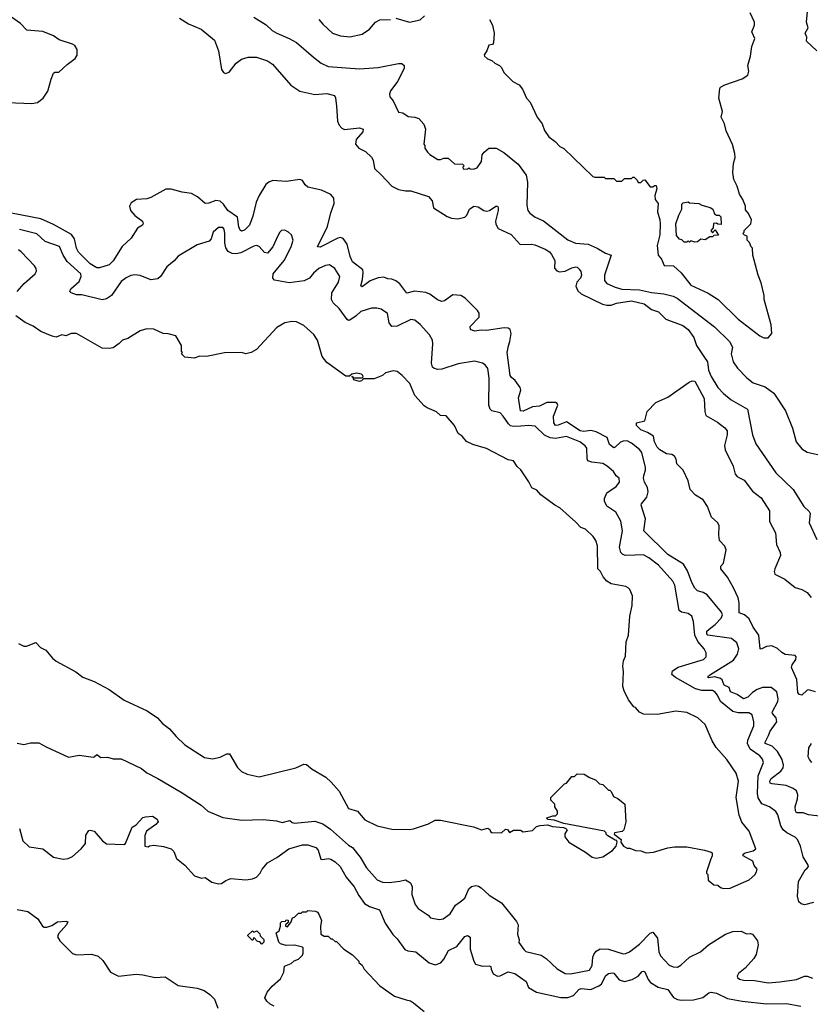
# Model space of a CAD drawing. Extents: x 1863118 to 1989590, y 394482 to 532474.
# Tile 145 of 215: x 1957375 to 1963218, y 444646 to 451924. Entities that reach past the tile are written whole.
import ezdxf

# ---------------------------------------------------------------- set-up
doc = ezdxf.new("R2010")
doc.units = 0

msp = doc.modelspace()

# ---------------------------------------------------------------- linework, layer by layer
at = {"layer": '0CON20XD'}
for points in [[(1960846.7, 451925), (1960868, 451885), (1960880, 451825), (1960877, 451753), (1960868.3, 451741.7), (1960842.5, 451735), (1960826.7, 451693.3), (1960807.5, 451665), (1960810, 451655), (1960832.5, 451635), (1960863.6, 451623.6), (1960885, 451602.5), (1960920, 451585), (1960935, 451570), (1960952.5, 451535), (1961018.3, 451468.3), (1961065, 451442.5), (1961090.7, 451410.7), (1961121.2, 451345), (1961146.2, 451315), (1961200, 451205), (1961236.7, 451155), (1961253.3, 451105), (1961285, 451057.5), (1961332.5, 451025), (1961367, 450987), (1961395, 450972.5), (1961610, 450765), (1961625, 450760), (1961695, 450760), (1961705, 450750), (1961765, 450750), (1961785, 450730), (1961825, 450730), (1961845, 450750), (1961895, 450750), (1961905, 450760), (1961915, 450760), (1961938.3, 450738.3), (1961945, 450720), (1961965, 450720), (1961981.7, 450738.3), (1961995, 450740), (1962035, 450690), (1962055, 450690), (1962065, 450700), (1962078.3, 450698.3), (1962082.5, 450675), (1962067.5, 450625), (1962070, 450595), (1962092.5, 450565), (1962087.5, 450505), (1962106.2, 450445), (1962108.8, 450415), (1962106, 450335), (1962086, 450255), (1962094.1, 450184.1), (1962117.5, 450155), (1962137, 450107), (1962206.1, 450106.1), (1962262.7, 450052.7), (1962335, 449961.2), (1962462.9, 449902.9), (1962536.8, 449856.8), (1962685, 449711.2), (1962845, 449586.7), (1962875, 449573.3), (1962905, 449572.5), (1962932.5, 449605), (1962928.3, 449668.3), (1962876.7, 449855), (1962876.7, 449885), (1962855, 449980), (1962833.3, 450035), (1962792.5, 450185), (1962790, 450235), (1962780, 450245), (1962768.3, 450278.3), (1962750, 450295), (1962750, 450325), (1962731.7, 450331.7), (1962720, 450345), (1962730, 450355), (1962730, 450365), (1962777.5, 450415), (1962782.5, 450445), (1962760.7, 450490.7), (1962738.3, 450518.3), (1962737.5, 450545), (1962720, 450595), (1962693.3, 450635), (1962676.2, 450695), (1962653.6, 450743.6), (1962646.2, 450795), (1962649.3, 450860.7), (1962663.3, 450905), (1962658.8, 450935), (1962641.7, 451001.7), (1962595, 451102.5), (1962583.8, 451155), (1962560, 451205), (1962568, 451245), (1962542, 451345), (1962548.8, 451415), (1962555, 451426.7), (1962585, 451443.8), (1962715, 451486.7), (1962756.7, 451515), (1962763.3, 451545), (1962756, 451585), (1962776.2, 451655), (1962786.2, 451725), (1962808.8, 451785), (1962786.2, 451835), (1962806, 451885), (1962806.2, 451905), (1962772.5, 451975)], [(1963265, 451694.2), (1963190, 451765), (1963192.5, 451795), (1963180, 451825), (1963201.9, 451865), (1963190, 451905), (1963199.1, 452009.1)], [(1957285, 451312.5), (1957464.2, 451305.8), (1957506.9, 451313.1), (1957548, 451345), (1957582.9, 451395), (1957606.5, 451485), (1957625, 451530), (1957635, 451537.5), (1957665, 451537.5), (1957725, 451594.2), (1957785, 451638), (1957798.3, 451661.7), (1957798.5, 451705), (1957782.4, 451732.4), (1957764.1, 451744.1), (1957666.4, 451776.4), (1957625, 451804.4), (1957545, 451836.9), (1957427, 451847), (1957381.2, 451895), (1957315, 451941.9)], [(1958556.7, 451935), (1958622.6, 451892.6), (1958715.5, 451855.5), (1958815, 451773.8), (1958844.3, 451694.3), (1958866, 451555), (1958880, 451535), (1958895, 451526.2), (1958923, 451537)], [(1959105, 451942.2), (1959196.7, 451886.7), (1959240, 451845), (1959273.8, 451823.8), (1959365, 451785.6), (1959420, 451755), (1959546.2, 451646.2), (1959603.8, 451603.8), (1959655, 451578.5), (1959885, 451561.2), (1960025, 451570), (1960175, 451601.4), (1960200, 451600), (1960216, 451585), (1960216.2, 451565), (1960169.7, 451470.3), (1960115, 451397.5), (1960107.5, 451375), (1960110, 451355), (1960133.6, 451323.6), (1960175, 451240), (1960205, 451236.7), (1960245, 451208), (1960295, 451203.8), (1960323.9, 451193.9), (1960362, 451152), (1960372.5, 451115), (1960362.5, 451005), (1960370, 450995), (1960370, 450975), (1960387.5, 450945), (1960405, 450927.5), (1960465, 450890), (1960485, 450890), (1960508.3, 450901.7), (1960541.7, 450901.7), (1960588.3, 450858.3), (1960647, 450857), (1960660, 450845), (1960650, 450835), (1960653, 450823), (1960685, 450820), (1960695, 450830), (1960703, 450823), (1960725, 450820), (1960755, 450830), (1960786.7, 450875), (1960793.3, 450925), (1960806.7, 450945), (1960842.5, 450975), (1960895, 450975.7), (1960952.2, 450942.2), (1961057.6, 450857.6), (1961118.9, 450775), (1961127.2, 450722.8), (1961122.7, 450552.7), (1961130, 450515), (1961144.3, 450494.3), (1961185, 450463.8), (1961246.4, 450436.4), (1961425, 450296.9), (1961482.9, 450272.9), (1961575.3, 450265.3), (1961641.4, 450235), (1961705, 450198.5), (1961745.8, 450185), (1961695.7, 450035), (1961697.6, 449997.6), (1961714.2, 449975), (1961775, 449947.3), (1961825, 449932.3), (1961955, 449928), (1962045, 449908.2), (1962135, 449898.9), (1962205, 449881.8), (1962234.4, 449865), (1962508.4, 449655), (1962619.2, 449545), (1962641.6, 449505), (1962633.8, 449453.8), (1962646.7, 449395), (1962678.9, 449348.9), (1962747.6, 449277.6), (1962795, 449239.4), (1962885, 449210.6), (1962948, 449165), (1963034.2, 449034.2), (1963086, 448905), (1963112, 448805), (1963155, 448751.2), (1963195, 448728), (1963305, 448702.5)], [(1959586, 451925), (1959615, 451891.2), (1959687.5, 451825), (1959745, 451804.2), (1959815, 451798.8), (1959905, 451816.2), (1959958.8, 451855), (1960005, 451905.8), (1960035.8, 451924.2), (1960115, 451926.9)], [(1960155.5, 451935.5), (1960255, 451905.7), (1960335, 451922.9), (1960366.4, 451953.6)], [(1958923, 451537), (1958975, 451602), (1959015, 451632), (1959063.1, 451646.9), (1959125, 451647.5), (1959205, 451619.2), (1959242, 451595), (1959379.3, 451439.3), (1959445, 451395.7), (1959555, 451371.4), (1959645, 451378.1), (1959700, 451365), (1959707.8, 451347.8), (1959716, 451286), (1959723.1, 451175), (1959734.5, 451145), (1959755, 451122.2), (1959775, 451113.8), (1959885, 451124.5), (1959914.2, 451115), (1959910.4, 451095), (1959861.1, 451038.9), (1959856.5, 451005), (1959880, 450975), (1959929.9, 450949.9), (1959975, 450907.7), (1959986.3, 450885), (1959996.4, 450825), (1960045, 450778.8), (1960124.1, 450694.1), (1960175, 450669.1), (1960225, 450660), (1960265, 450660), (1960395, 450618.6), (1960422.3, 450585), (1960433.7, 450533.7), (1960535, 450468.9), (1960565, 450458.2), (1960613.3, 450453.3), (1960665, 450464.6), (1960679.5, 450480.5), (1960698.7, 450525), (1960731.2, 450545), (1960761.8, 450541.8), (1960805, 450513.9), (1960825, 450509.2), (1960846.7, 450513.3), (1960894.3, 450545), (1960906.2, 450546.2), (1960911.9, 450535), (1960909.6, 450515), (1960890.9, 450435), (1960893.1, 450413.1), (1960911.7, 450381.7), (1961006, 450336), (1961072.8, 450262.8), (1961155, 450266.2), (1961181.2, 450261.2), (1961258.5, 450228.5), (1961289.5, 450209.5), (1961305, 450189.4), (1961330.4, 450145), (1961327.1, 450087.1), (1961345, 450067.5), (1961365, 450061.4), (1961405, 450066.4), (1961455, 450090), (1961485, 450097.1), (1961495.7, 450095.7), (1961510.3, 450080.3), (1961522.2, 450062.2), (1961527.7, 450035), (1961518.8, 450015), (1961491.3, 449985), (1961485.4, 449955), (1961500.4, 449920.4), (1961525, 449899.2), (1961682.6, 449822.6), (1961715, 449814.6), (1961745, 449813.8), (1961785, 449828.4), (1961895, 449845.5), (1961990, 449825), (1962043.4, 449783.4), (1962095, 449764.6), (1962149.8, 449709.8), (1962275, 449662.9), (1962315.4, 449635), (1962357.3, 449575), (1962377.3, 449515), (1962435, 449427.1), (1962457.9, 449395), (1962465.4, 449335), (1962485, 449286), (1962534.7, 449204.7), (1962575, 449160.5), (1962632.9, 449115), (1962754.3, 449045), (1962790, 448855), (1962815, 448788.8), (1962963.8, 448573.8), (1963090.9, 448450.9), (1963170, 448325), (1963208.8, 448288.8), (1963216.2, 448275), (1963209.2, 448205), (1963265, 448083.3)], [(1960986.2, 449513.8), (1960997.8, 449545), (1961007.7, 449605), (1960998.9, 449635), (1960985, 449644.4), (1960955, 449647.5), (1960825, 449626.7), (1960785, 449629.5), (1960735, 449622.8), (1960706.7, 449635), (1960704.2, 449655.8), (1960769.5, 449725), (1960771.2, 449755), (1960757.9, 449775), (1960667.6, 449865), (1960635, 449884.8), (1960575, 449891.8), (1960515, 449845.4), (1960495, 449841.6), (1960463.4, 449853.4), (1960404.8, 449894.8), (1960375, 449907.5), (1960293.3, 449916.7), (1960235, 449904), (1960185, 449972.9), (1960155, 449994.6), (1960125, 450007.1), (1960095, 450008.5), (1960065, 450021.8), (1960025, 450015.4), (1959965.9, 449994.1), (1959905, 449950), (1959897, 449957), (1959907.1, 450002.9), (1959912.9, 450055), (1959909.4, 450075), (1959835.2, 450135.2), (1959815.9, 450175), (1959795.5, 450264.5), (1959765, 450306.4), (1959745, 450313.8), (1959725, 450310.4), (1959595, 450242.9), (1959576.2, 450245), (1959648.6, 450395), (1959674, 450496), (1959699.4, 450565), (1959696.9, 450605), (1959675, 450631.4), (1959606.2, 450665), (1959505, 450686.8), (1959483.7, 450703.7), (1959465.2, 450735.2), (1959445, 450743.8), (1959345, 450727.8), (1959245, 450735.3), (1959215.6, 450724.4), (1959194.8, 450705.2), (1959145.4, 450625), (1959122.7, 450575), (1959097.7, 450472.3), (1959071.8, 450405), (1959035, 450368.5), (1959015, 450360.8), (1959005, 450368), (1958993.9, 450393.9), (1958983.8, 450465), (1958913.5, 450515), (1958880.9, 450560.9), (1958855, 450582.9), (1958825, 450586.7), (1958772.8, 450567.2), (1958745.6, 450565.6), (1958687.8, 450615), (1958645, 450638.5), (1958575, 450649.1), (1958495, 450672.9), (1958455, 450670.8), (1958345, 450610), (1958315, 450601.1), (1958236.7, 450595), (1958198.3, 450571.7), (1958186.5, 450545), (1958194.7, 450514.7), (1958226.1, 450476.1), (1958281.2, 450435), (1958287.5, 450415), (1958282.5, 450405), (1958245, 450384), (1958199.6, 450310.4), (1958131.9, 450248.1), (1958065, 450141.4), (1958035, 450111.4), (1957965, 450090), (1957945, 450090), (1957895, 450119.6), (1957810.4, 450205), (1957795.3, 450235), (1957779, 450305), (1957756.9, 450336.9), (1957625, 450410.8), (1957531.7, 450451.7), (1957315, 450494.7)], [(1962365, 450280), (1962335, 450290), (1962325, 450280), (1962315, 450290), (1962305, 450280), (1962285, 450280), (1962267, 450297), (1962251.7, 450301.7), (1962228.3, 450328.3), (1962223.3, 450415), (1962245, 450480), (1962267.5, 450525), (1962268.3, 450561.7), (1962278.3, 450571.7), (1962315, 450577.5), (1962325, 450570), (1962393.3, 450566.7), (1962415, 450552.5), (1962477, 450537), (1962497.5, 450525), (1962510, 450490), (1962525, 450480), (1962545, 450480), (1962557, 450467), (1962558.3, 450411.7), (1962533, 450413), (1962525, 450420), (1962501.7, 450418.3), (1962500, 450385), (1962482.5, 450365), (1962495, 450350), (1962515, 450370), (1962538.3, 450331.7), (1962505, 450330), (1962495, 450320), (1962475, 450320), (1962441.7, 450298.3), (1962408.3, 450301.7), (1962385, 450282.5), (1962365, 450280)], [(1963240.7, 445399.3), (1963175, 445381.2), (1963149.3, 445389.3), (1963133.9, 445403.9), (1963122, 445445), (1963130, 445555), (1963179.5, 445640.5), (1963195, 445653.8), (1963203.8, 445665), (1963202, 445675), (1963165.7, 445735.7), (1963144.5, 445814.5), (1963121.9, 445865), (1963105, 445881.9), (1963045, 445914.5), (1963017.1, 445937.1), (1962999.7, 445965), (1962976.6, 446046.6), (1962962.8, 446072.8), (1962916.4, 446106.4), (1962859.4, 446129.4), (1962832.9, 446172.9), (1962827.6, 446205), (1962831.9, 446335), (1962872.2, 446435), (1962865, 446458), (1962845, 446481.9), (1962773.1, 446533.1), (1962753.6, 446575), (1962755, 446600), (1962799.4, 446705), (1962800.6, 446735), (1962788.1, 446785), (1962762.1, 446802.1), (1962685, 446801.8), (1962645, 446811.2), (1962554.6, 446884.6), (1962530.6, 446930.6), (1962515, 446954.6), (1962495, 446965.8), (1962415.2, 446964.8), (1962368, 446978), (1962221.4, 447061.4), (1962193.1, 447085), (1962199.8, 447110.2), (1962240.5, 447139.5), (1962428, 447195), (1962447.5, 447215), (1962447.1, 447245), (1962432.2, 447275), (1962387.1, 447327.1), (1962364.3, 447374.3), (1962355.4, 447475.4), (1962342.5, 447515), (1962315.4, 447535.4), (1962265, 447544.2), (1962248.1, 447558.1), (1962215.4, 447745), (1962202.2, 447775), (1962095, 447892.2), (1962025, 447947.8), (1961985, 447968.2), (1961922.9, 447967.1), (1961852.8, 447962.8), (1961831.1, 447971.1), (1961817.2, 447987.2), (1961807.8, 448025), (1961830, 448145), (1961816.7, 448216.7), (1961779.4, 448285), (1961715, 448329.4), (1961696.4, 448365), (1961696.4, 448385), (1961713.9, 448426.1), (1961782, 448475), (1961808, 448505), (1961806.2, 448535), (1961782.5, 448552.5), (1961763.7, 448583.7), (1961717.1, 448625), (1961685, 448643.6), (1961603.8, 448653.8), (1961573.8, 448663.8), (1961568, 448678), (1961565, 448756.2), (1961554.4, 448775), (1961515, 448802.9), (1961415, 448842.5), (1961335, 448828.8), (1961295, 448833.5), (1961253.4, 448853.4), (1961185, 448919.4), (1961134.5, 448925.5), (1961079.2, 448920.8), (1961025, 448918), (1961002.6, 448922.6), (1960986.3, 448936.3), (1960948.5, 448995), (1960925, 449018.9), (1960865, 449034.2), (1960852, 449045), (1960840.8, 449075), (1960844, 449275), (1960834, 449345), (1960815, 449372), (1960795, 449385.8), (1960735, 449401.4), (1960615, 449381.4), (1960495, 449341.8), (1960465, 449339.5), (1960437, 449347), (1960425, 449356), (1960417.3, 449385), (1960429.1, 449529.1), (1960425.5, 449555.5), (1960402.5, 449595), (1960335, 449672), (1960295, 449704), (1960265, 449707.1), (1960165, 449659.5), (1960125, 449657.1), (1960105, 449683.3), (1960091.7, 449751.7), (1960045.5, 449785.5), (1960013.1, 449793.1), (1959975, 449791.5), (1959895, 449766.2), (1959861.9, 449735), (1959815, 449704.3), (1959805, 449701.4), (1959795, 449707.5), (1959735, 449790.6), (1959692.2, 449832.2), (1959679.6, 449855), (1959682.2, 449905), (1959731.4, 449985), (1959739.4, 450025), (1959704.6, 450084.6), (1959665, 450111.4), (1959635, 450107.1), (1959585, 450084.4), (1959545, 450050.6), (1959516.1, 450013.9), (1959477, 449993), (1959365, 449979.6), (1959258.9, 449998.9), (1959246, 450015), (1959247.5, 450045), (1959329.4, 450145), (1959382, 450245), (1959396.7, 450295), (1959383, 450333), (1959360, 450355), (1959335, 450367.5), (1959310, 450365), (1959295, 450352.5), (1959270.3, 450299.7), (1959244.2, 450245), (1959205, 450198), (1959185, 450203.8), (1959145, 450247.1), (1959125, 450254.4), (1959105, 450251.1), (1959009, 450201), (1958975, 450194.2), (1958945, 450196), (1958915, 450211.5), (1958899.2, 450239.2), (1958890.8, 450275), (1958891.8, 450345), (1958885, 450376.2), (1958875, 450388.6), (1958845, 450387.8), (1958804, 450355), (1958790, 450305), (1958775, 450286.7), (1958685, 450261.4), (1958545, 450175.7), (1958517.1, 450142.9), (1958462.6, 450097.4), (1958414.5, 450025.5), (1958395, 450008), (1958345, 450001.4), (1958264.4, 450034.4), (1958225, 450038.9), (1958195, 450033.3), (1958162.6, 450017.4), (1958125, 449988.1), (1958053.9, 449886.1), (1958015, 449860.6), (1957985, 449854.5), (1957835, 449889.5), (1957795, 449891.5), (1957755, 449905.8), (1957745.8, 449915), (1957751.4, 449935), (1957815, 449990), (1957829.4, 450025), (1957826.6, 450046.6), (1957726.4, 450136.4), (1957695.3, 450185), (1957668.8, 450248.8), (1957563.7, 450283.7), (1957501.2, 450341.2), (1957373.8, 450373.8)], [(1957356, 449915), (1957406.7, 449975), (1957488.8, 450045), (1957498, 450065), (1957496.2, 450085), (1957485, 450106.2), (1957385, 450209.2), (1957365, 450224.3)], [(1962480, 445715), (1962450, 445625), (1962450, 445615), (1962460, 445605), (1962463, 445563), (1962505, 445530), (1962535, 445527.5), (1962555, 445510), (1962575, 445502.5), (1962625, 445504), (1962765, 445567.5), (1962807.4, 445602.6), (1962820.8, 445625), (1962824, 445645), (1962803.2, 445673.2), (1962791.9, 445705), (1962722.5, 445745), (1962722.5, 445755), (1962735, 445766.7), (1962795, 445781.4), (1962814, 445795), (1962765.8, 445925), (1962712.4, 445992.4), (1962691.4, 446045), (1962670, 446175), (1962685.7, 446295), (1962670.8, 446355), (1962601.2, 446455), (1962521.2, 446545), (1962492.9, 446592.9), (1962441.2, 446715), (1962387.5, 446765), (1962305, 446803.8), (1962225, 446813.8), (1962085, 446788.8), (1961985, 446790), (1961955, 446806.7), (1961925, 446840), (1961912.5, 446845), (1961875, 446897.5), (1961842.3, 446962.3), (1961833.3, 446995), (1961836, 447105), (1961831.2, 447145), (1961837.5, 447185), (1961850.7, 447219.3), (1961856.7, 447325), (1961873.3, 447375), (1961883.8, 447515), (1961901.2, 447595), (1961903.8, 447665), (1961885, 447712.5), (1961872.5, 447725), (1961854.1, 447734.1), (1961745, 447754.3), (1961713.8, 447773.8), (1961686.9, 447805), (1961666.9, 447845), (1961647.5, 447865), (1961644.5, 448034.5), (1961632.5, 448075), (1961613.2, 448103.2), (1961555, 448158), (1961520.6, 448170.6), (1961485, 448211.2), (1961366.7, 448315), (1961330, 448335), (1961225, 448413.3), (1961196.2, 448446.2), (1961160, 448465), (1961138.3, 448508.3), (1961078.3, 448598.3), (1961050.7, 448620.7), (1961025, 448663.3), (1960985, 448671.2), (1960823.3, 448755), (1960722.5, 448785), (1960677.3, 448807.3), (1960643.8, 448845), (1960615, 448866.2), (1960588, 448925), (1960525.8, 448995.8), (1960485, 448998.8), (1960456.2, 449026.2), (1960386.7, 449055), (1960365, 449070), (1960295.9, 449145.9), (1960257.5, 449235), (1960201.2, 449295), (1960165, 449323.8), (1960135, 449330), (1960077, 449313), (1960055, 449294.3), (1959995, 449268.8), (1959915, 449270), (1959900, 449255), (1959885, 449250), (1959845, 449262.5), (1959840, 449280), (1959830, 449285), (1959835, 449290), (1959840, 449280), (1959848.3, 449278.3), (1959905, 449277.5), (1959912.5, 449285), (1959911.2, 449295), (1959900, 449305), (1959865, 449310.6), (1959830, 449305), (1959811.7, 449288.3), (1959785, 449290), (1959645, 449390), (1959608.8, 449435), (1959576, 449555), (1959547.3, 449597.3), (1959475, 449663.3), (1959420.7, 449690.7), (1959385, 449693.3), (1959335, 449683.3), (1959275, 449650), (1959123.9, 449486.1), (1959085.9, 449464.1), (1959045, 449453.8), (1959013.6, 449463.6), (1958887, 449463), (1958756.2, 449433.8), (1958705, 449437.5), (1958665, 449422.5), (1958595, 449430), (1958570, 449455), (1958577.5, 449465), (1958570, 449475), (1958570, 449515), (1958528.3, 449588.3), (1958473, 449603), (1958435, 449603.8), (1958365, 449636), (1958315, 449640), (1958265, 449623.8), (1958172.7, 449567.3), (1958135, 449556.2), (1958110.3, 449529.7), (1958065, 449498.8), (1958037, 449493), (1957985, 449496), (1957795, 449604), (1957755, 449604.2), (1957715, 449588), (1957685, 449594), (1957645, 449578.6), (1957615, 449584.4), (1957530.7, 449620.7), (1957475, 449660), (1957415, 449685.7), (1957346, 449735)], [(1963304.4, 446034.4), (1963205, 446047.5), (1963165, 446062.2), (1963115, 446062.9), (1963107.1, 446077.1), (1963104.7, 446105), (1963123.5, 446165), (1963126.4, 446195), (1963114.4, 446225), (1963091.9, 446241.9), (1963038, 446265), (1962935.5, 446275.5), (1962921.8, 446281.8), (1962917.8, 446295), (1962927.5, 446315), (1962999.5, 446370.5), (1963016.8, 446393.2), (1963020.7, 446415), (1963009.5, 446455), (1962976.3, 446516.3), (1962935, 446553.6), (1962884.4, 446575), (1962883.6, 446585), (1962907.8, 446632.2), (1962920.4, 446665), (1962969.1, 446735), (1962965.5, 446765), (1962937.5, 446795), (1962935.5, 446805), (1962978.8, 446885), (1962980.5, 446905), (1962969.5, 446955), (1962927.3, 446987.3), (1962865, 446988.1), (1962825, 446973.7), (1962789.4, 446950.6), (1962755, 446915.9), (1962724.7, 446904.7), (1962677, 446937), (1962626.9, 446955), (1962617.7, 446987.7), (1962581.8, 447005), (1962565.3, 447045), (1962554.4, 447054.4), (1962512.5, 447067.5), (1962465, 447060), (1962461.2, 447065), (1962466.2, 447075), (1962480, 447085), (1962650.7, 447189.3), (1962680.4, 447235), (1962688.7, 447275), (1962675, 447319.4), (1962635, 447350), (1962460.6, 447375), (1962452, 447385), (1962453.5, 447405), (1962481.5, 447428.5), (1962515.5, 447455), (1962558.3, 447501.7), (1962567.8, 447525), (1962561.4, 447545), (1962455, 447673.6), (1962425, 447690.4), (1962385, 447701.9), (1962365, 447722.9), (1962342.5, 447765), (1962310.3, 447850.3), (1962280.4, 447900.4), (1962165, 447971.2), (1961986.4, 448145), (1961998.5, 448235), (1961968.1, 448335), (1961970, 448345), (1962009.2, 448395), (1962019.7, 448435), (1962015.3, 448465.3), (1961993.2, 448505), (1961985.9, 448535.9), (1961986.4, 448555), (1962000.4, 448595), (1961999.3, 448615), (1961971.8, 448725), (1961955, 448748.5), (1961895.6, 448795), (1961865, 448810.9), (1961835, 448810), (1961815, 448801.9), (1961776.2, 448763.8), (1961765, 448760.6), (1961734.7, 448784.7), (1961715.5, 448835.5), (1961635, 448878.6), (1961595, 448886.7), (1961545, 448881.2), (1961517.1, 448885), (1961415, 448953.1), (1961355, 448927.5), (1961335, 448925.8), (1961322.2, 448945), (1961319.1, 448995), (1961352.2, 449075), (1961347.4, 449087.4), (1961335.4, 449095.4), (1961271.2, 449095), (1961215, 449067.4), (1961165, 449063.1), (1961095, 449030.4), (1961075, 449034.4), (1961061.6, 449128.4), (1961078.4, 449185), (1961072.7, 449205), (1961036.8, 449256.8), (1961008.8, 449278.8), (1960999.6, 449295), (1960977.9, 449465), (1960986.2, 449513.8)], [(1963255, 446956), (1963205, 446970), (1963195, 446967.5), (1963155, 446932.5), (1963135, 446936.7), (1963125, 446950), (1963117, 447047), (1963078.8, 447135), (1963082.5, 447155), (1963110, 447195), (1963112, 447215), (1963105, 447223.8), (1963032.1, 447232.1), (1963006.3, 447246.3), (1962975, 447275.5), (1962934.1, 447295.9), (1962895, 447291.4), (1962855, 447271.2), (1962847.5, 447275), (1962836.9, 447375), (1962795.5, 447435), (1962766.2, 447495), (1962732.2, 447525), (1962691.2, 447541.2), (1962692.5, 447615), (1962685, 447651.9), (1962651.1, 447725), (1962604.6, 447804.6), (1962556.2, 447865), (1962556.7, 447885), (1962575, 447907.5), (1962595.4, 448005), (1962585, 448033.1), (1962547.6, 448075), (1962540.9, 448115), (1962543, 448183), (1962535.4, 448205), (1962487.1, 448247.1), (1962457.5, 448325), (1962426.1, 448375), (1962369.3, 448409.3), (1962330.6, 448450.6), (1962315.3, 448515), (1962277.9, 448595), (1962230.5, 448640.5), (1962226.9, 448675), (1962215, 448696.9), (1962195, 448710), (1962155, 448714.3), (1962105, 448745.4), (1962086.1, 448765), (1962066.2, 448805), (1962059.5, 448845), (1962015, 448872.4), (1961965, 448892.4), (1961933.4, 448925), (1961934, 448945), (1961995, 448958.8), (1962011.8, 449028.2), (1962075.9, 449094.1), (1962165, 449134.6), (1962321.4, 449245), (1962345, 449253.8), (1962363.1, 449253.1), (1962433.9, 449125), (1962437.1, 449027.1), (1962445, 448997.5), (1962530.6, 448950.6), (1962585, 448907.5), (1962602.9, 448885), (1962604.4, 448855), (1962583.4, 448776.6), (1962588.5, 448745), (1962648.2, 448625), (1962662.2, 448565), (1962676.9, 448546.9), (1962695, 448537.5), (1962729.5, 448519.5), (1962790.1, 448440.1), (1962855, 448389.4), (1962915.7, 448295), (1962916.9, 448215), (1962960.2, 448130.2), (1962968.6, 448045), (1962994.4, 447985), (1962996.9, 447965), (1962954.4, 447865), (1962950, 447845), (1962955.6, 447825.6), (1963028.6, 447788.6), (1963105, 447727.8), (1963155, 447712.2), (1963195, 447690), (1963225, 447652.5)], [(1957365, 447313.3), (1957405, 447293.8), (1957425, 447293.3), (1957495, 447320), (1957527.5, 447285), (1957567.5, 447265), (1957617.5, 447205), (1957645, 447183.3), (1957790, 447105), (1957840, 447065), (1957925, 447032.5), (1958035, 446972.5), (1958147.5, 446895), (1958317.5, 446815), (1958392.5, 446765), (1958427.5, 446725), (1958482.3, 446682.3), (1958530, 446625), (1958594.2, 446564.2), (1958740.5, 446470.5), (1958799.5, 446460.5), (1958855.8, 446474.2), (1958905, 446498.8), (1958925, 446496.7), (1958985, 446396.7), (1959015, 446366.7), (1959055, 446346.7), (1959145, 446326.7), (1959415, 446394), (1959475, 446421.2), (1959495, 446420), (1959535, 446383.8), (1959637.5, 446325), (1959677.7, 446287.7), (1959735, 446222.5), (1959805, 446093.8), (1959870, 446075), (1959925, 446011.2), (1960015.8, 445965.8), (1960125, 445940), (1960255, 445938.8), (1960285, 445943.3), (1960395, 445980), (1960445, 446006.7), (1960485, 446006.7), (1960729.3, 445959.3), (1960787, 445937), (1960835, 445948.8), (1960848.3, 445938.3), (1960853.6, 445923.6), (1960865, 445917.5), (1960935, 445913.3), (1960965, 445941.2), (1960978.8, 445938.8), (1960995, 445917.5), (1961025, 445932.5), (1961075, 445932.5), (1961095, 445922.5), (1961165, 445930), (1961195, 445960), (1961220.7, 445969.3), (1961275, 445973.3), (1961311.7, 445961.7), (1961393, 445953), (1961410, 445945), (1961420, 445935), (1961403, 445907), (1961402.5, 445885), (1961433.3, 445845), (1961555, 445771.2), (1961605, 445733.3), (1961635, 445726.2), (1961685, 445736.2), (1961755, 445783.3), (1961782.5, 445815), (1961790, 445845), (1961788.3, 445858.3), (1961775, 445860), (1961720.7, 445890.7), (1961710, 445905), (1961710, 445915), (1961697.5, 445925), (1961645.9, 445935.9), (1961395, 445983.3), (1961325, 446007.5), (1961275, 446013.3), (1961270, 446025), (1961315, 446040), (1961335, 446040), (1961350, 446055), (1961350, 446075), (1961330, 446105), (1961330, 446125), (1961300, 446155), (1961300, 446175), (1961400, 446275), (1961415, 446280), (1961455, 446330), (1961475, 446330), (1961495, 446350), (1961547, 446347), (1961585, 446322.5), (1961630, 446305), (1961660, 446275), (1961685, 446270), (1961725, 446230), (1961735, 446230), (1961745, 446220), (1961763.6, 446183.6), (1961795, 446167.5), (1961846.7, 446125), (1961853.3, 445995), (1961840, 445935), (1961826.1, 445923.9), (1961770, 445915), (1961767.5, 445905), (1961820, 445865), (1961817.5, 445845), (1961837.5, 445815), (1961865, 445800), (1961885, 445800), (1961925, 445783.3), (1961965, 445781.2), (1962005, 445766.7), (1962058.3, 445771.7), (1962165, 445803.3), (1962215, 445811.2), (1962305, 445810), (1962435.7, 445785.7), (1962485, 445770), (1962492.5, 445765), (1962492.5, 445745), (1962480, 445715)], [(1957355, 446577.8), (1957405, 446565.8), (1957455, 446578.8), (1957515, 446580), (1957569.3, 446550.7), (1957735, 446474), (1957815, 446488.6), (1957916.8, 446473.2), (1957925.5, 446474.5), (1957945, 446493.8), (1957975, 446471.9), (1958023, 446473), (1958065, 446462), (1958125, 446462), (1958275, 446388.6), (1958315, 446357.1), (1958396.4, 446316.4), (1958575, 446210), (1958715, 446118.6), (1958765, 446074), (1958875, 446027.5), (1959017.3, 446007.3), (1959175, 446012.9), (1959273.3, 446003.3), (1959315, 445991.4), (1959370, 446005), (1959389.2, 445989.2), (1959405.6, 445985.6), (1959555, 446000), (1959615, 445980.9), (1959670.8, 445940.8), (1959805, 445821.8), (1959835, 445805.6), (1959890, 445735), (1959937.1, 445655), (1960015.9, 445565.9), (1960055, 445548.8), (1960105, 445545.8), (1960185, 445555.7), (1960225, 445566.9), (1960262, 445545), (1960275.5, 445515.5), (1960272.3, 445457.7), (1960296.2, 445385), (1960320, 445355), (1960392.5, 445305), (1960410, 445285), (1960475, 445273.8), (1960505, 445278.8), (1960555, 445316.2), (1960595, 445378.6), (1960630.8, 445405)], [(1963230, 446435), (1963212, 446455), (1963201.2, 446475), (1963207, 446543), (1963226.2, 446573.8)], [(1957374.3, 445945), (1957397.5, 445855), (1957445, 445810), (1957545, 445796.2), (1957623.3, 445735), (1957695, 445718.6), (1957732.5, 445725), (1957765, 445738.8), (1957828, 445795), (1957860.8, 445835), (1957864.3, 445895.7), (1957885, 445930), (1957895, 445933.8), (1957925, 445926.2), (1957986, 445855), (1958015, 445832.5), (1958145, 445826.7), (1958156.2, 445835), (1958205, 445956.7), (1958235, 445973.3), (1958285, 446026.2), (1958305, 446033.3), (1958355, 446036.7), (1958390, 446015), (1958397.5, 445995), (1958380, 445975), (1958312.5, 445925), (1958300, 445895), (1958300, 445815), (1958325, 445810), (1958333, 445817), (1958365, 445822.5), (1958437, 445813), (1958495, 445796.7), (1958513.3, 445775), (1958533.3, 445725), (1958593.9, 445673.9), (1958667.5, 445595), (1958719.3, 445579.3), (1958745, 445583.3), (1958795, 445548.8), (1958845, 445538), (1958865, 445540), (1958897.3, 445562.7), (1958935, 445576.9), (1959045, 445566.5), (1959095, 445573.1), (1959124.4, 445585.6), (1959151.4, 445615), (1959165.7, 445645), (1959205, 445691.4), (1959275, 445730.8), (1959364.7, 445795.3), (1959465.5, 445824.5), (1959505, 445824.4), (1959563.8, 445805), (1959580.6, 445785), (1959599.2, 445719.2), (1959615, 445715.8), (1959655, 445723.3), (1959675, 445718.9), (1959705, 445700.6), (1959744, 445664), (1959787.1, 445587.1), (1959846.5, 445515), (1959879.9, 445449.9), (1959922.1, 445392.1), (1959960, 445370), (1960034.5, 445344.5), (1960076.2, 445246.2), (1960133.4, 445163.4), (1960165, 445130.8), (1960222.1, 445052.1), (1960242.1, 445042.1), (1960302.5, 445035), (1960402, 444952), (1960445, 444937.5), (1960487.1, 444952.9), (1960510.2, 444979.8), (1960543.8, 445045), (1960606.1, 445073.9), (1960665, 445146.7), (1960685, 445154), (1960705, 445142.5), (1960704.6, 445055), (1960730.8, 444965), (1960744.1, 444944.1), (1960795, 444927.8), (1960845, 444932), (1960856.2, 444925), (1960858, 444905), (1960875, 444871.2), (1960905, 444854), (1960925, 444856), (1960985, 444886.9), (1961034.3, 444874.3), (1961118.8, 444815), (1961135, 444771.2), (1961195, 444737.1), (1961375, 444697.9), (1961425, 444696.2), (1961468.4, 444711.6), (1961507.1, 444755), (1961525, 444764.5), (1961595, 444756.5), (1961655, 444784.1), (1961675, 444795.5), (1961705, 444855.8), (1961725.5, 444874.5), (1961755, 444880), (1961765, 444875.6), (1961805, 444828.5), (1961845, 444815.3), (1961900.1, 444829.9), (1961944.5, 444855.5), (1961975, 444888.8), (1961985, 444892), (1961995, 444886.2), (1962020.3, 444830.3), (1962037.6, 444807.6), (1962092.5, 444772.5), (1962164.3, 444755), (1962206.7, 444696.7), (1962235, 444680.9), (1962266.3, 444676.3), (1962355, 444679.4), (1962423.8, 444696.2), (1962467.8, 444732.2), (1962484.5, 444735.5), (1962525, 444728.2), (1962605, 444690), (1962715, 444668.8), (1962895, 444650), (1963041.5, 444651.5), (1963148.3, 444631.7)], [(1960630.8, 445405), (1960665, 445432), (1960695, 445498.8), (1960713.4, 445516.6), (1960745, 445524.3), (1960765, 445520), (1960785, 445506.9), (1960843.4, 445453.4), (1960936.4, 445396.4), (1961047.3, 445257.3), (1961058.8, 445235), (1961053.3, 445165), (1961067, 445123), (1961063, 445103), (1961100.5, 445050.5), (1961116.1, 445036.1), (1961229.3, 445009.3), (1961265, 444984.3), (1961348, 444908), (1961405, 444873.5), (1961445, 444872.1), (1961585, 444900), (1961606.2, 444933.8), (1961611.2, 444995), (1961618.2, 445015), (1961635, 445038.5), (1961665, 445056.4), (1961725, 445053.1), (1961835, 445020), (1961855, 445021.1), (1961880.8, 445035), (1961955, 445090.9), (1962035, 445171.4), (1962055, 445180), (1962087.8, 445135), (1962097.5, 445035), (1962110.6, 445005), (1962175.5, 444935.5), (1962205, 444922.2), (1962235, 444920), (1962260, 444935), (1962325, 444994.3), (1962405, 445034.3), (1962465, 445085.8), (1962590, 445165), (1962645, 445183.8), (1962706.1, 445186.1), (1962745, 445167.5), (1962775, 445170), (1962790, 445165), (1962827.5, 445115), (1962832.5, 445085), (1962816.7, 445015), (1962801.2, 444985), (1962735.5, 444914.5), (1962686.1, 444873.9), (1962676.7, 444855), (1962680, 444845), (1962693.2, 444833.2), (1962725, 444824.4), (1962805, 444821.2), (1962905, 444805.5), (1962993.6, 444813.6), (1963115, 444828.8), (1963175, 444853.3), (1963194.3, 444854.3), (1963235, 444840.6)], [(1957355, 445347.1), (1957435, 445332.1), (1957508.8, 445278.8), (1957544.3, 445225), (1957555, 445217.5), (1957575, 445216), (1957611.7, 445228.3), (1957653.6, 445256.4), (1957715, 445260), (1957730, 445255), (1957720, 445235), (1957661.8, 445168.2), (1957653.5, 445145), (1957672.3, 445115), (1957765, 445021.8), (1957795, 445011.3), (1957905, 445017.9), (1957953.4, 445003.4), (1957989.8, 444969.8), (1958045.8, 444885), (1958105, 444855.6), (1958235, 444868.2), (1958285, 444865.4), (1958375, 444843.5), (1958449.1, 444849.1), (1958545, 444784.4), (1958685.4, 444765.4), (1958738.9, 444748.9), (1958780, 444720), (1958814, 444684), (1958838.6, 444618.6)], [(1959255, 444632.5), (1959225, 444647.5), (1959200.7, 444670.7), (1959187.5, 444695), (1959203.6, 444736.4), (1959240.7, 444779.3), (1959302.5, 444835), (1959327, 444883), (1959331.7, 444928.3), (1959381.7, 444948.3), (1959403, 444967), (1959435, 444980), (1959465, 445010), (1959470, 445025), (1959470, 445065), (1959465, 445070), (1959405, 445082.5), (1959345, 445080), (1959303, 445093), (1959290, 445105), (1959270, 445175), (1959291.7, 445188.3), (1959302.5, 445225), (1959302.5, 445247.5), (1959312.5, 445257.5), (1959338.3, 445261.7), (1959345, 445270), (1959358.3, 445268.3), (1959358.3, 445251.7), (1959340, 445235), (1959340, 445225), (1959355, 445220), (1959380, 445255), (1959390, 445285), (1959405, 445290), (1959435, 445320), (1959455, 445320), (1959465, 445330), (1959495, 445330), (1959505, 445340), (1959560, 445335), (1959575, 445327.5), (1959588.3, 445308.3), (1959606.2, 445265), (1959597.5, 445225), (1959600, 445165), (1959625, 445150), (1959655, 445150), (1959675, 445130), (1959685, 445130), (1959705, 445110), (1959715, 445110), (1959770, 445055), (1959835, 445012.5), (1959880, 444965), (1959880, 444955), (1959906.4, 444936.4), (1959920, 444905), (1960035, 444782.5), (1960145, 444707.5), (1960231.7, 444678.3), (1960262.5, 444672.5), (1960285, 444657.5), (1960365, 444592.5)], [(1959165, 445090), (1959148.3, 445108.3), (1959131.7, 445111.7), (1959105, 445140), (1959098.3, 445121.7), (1959091.7, 445121.7), (1959061.7, 445151.7), (1959061.7, 445158.3), (1959095, 445190), (1959105, 445180), (1959128.3, 445188.3), (1959148.3, 445168.3), (1959151.7, 445151.7), (1959180, 445125), (1959180, 445105), (1959165, 445090)]]:
    msp.add_lwpolyline(points, dxfattribs=at)

doc.saveas('drawing.dxf')
